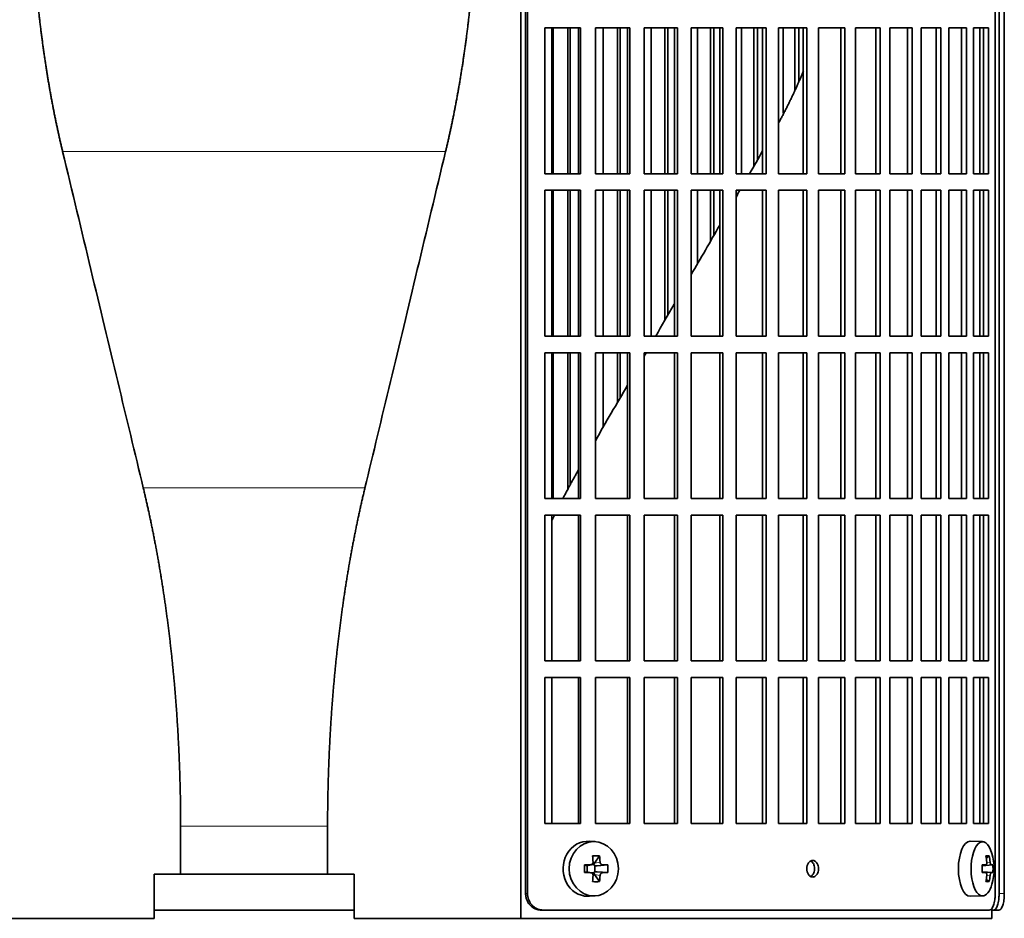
# Model space of a CAD drawing. Header units: millimetres. Extents: x 418 to 1310, y -1666 to 1543.
# Tile 11 of 26: x 526 to 705, y -210 to -47. Entities that reach past the tile are written whole.
import ezdxf

# ---------------------------------------------------------------- set-up
doc = ezdxf.new("R2010")
doc.units = ezdxf.units.MM
for name, color, linetype in [('M5X8_UNI7687', 7, 'Continuous'), ('VSI344-454_FILTR', 7, 'Continuous'), ('VSI344-454_SUPPO', 7, 'Continuous')]:
    doc.layers.add(name, color=color, linetype=linetype)

# ---------------------------------------------------------------- blocks, each defined once
blk = doc.blocks.new('SE')
at = {"layer": 'M5X8_UNI7687', "color": 7, "linetype": 'Continuous', "lineweight": 35}
for p, q in [((630.46, -195.98), (629.41, -195.91)), ((700.84, -195.98), (698.57, -195.91)), ((628.5, -200.21), (628.91, -200.37)), ((628.96, -200.37), (629.71, -200.18)), ((629.68, -200.16), (630.2, -200.16)), ((631.24, -198.57), (630.33, -199.87)), ((632.73, -200.21), (630.79, -200.37)), ((700.73, -200.26), (701.4, -200.19)), ((702.7, -200.21), (700.73, -200.36)), ((702.01, -198.57), (701.5, -198.96)), ((628.5, -201.6), (628.91, -201.44)), ((629.71, -201.63), (628.96, -201.44)), ((629.01, -201.45), (629.01, -200.36)), ((630.2, -201.66), (629.71, -201.66)), ((631.24, -203.24), (630.33, -201.94)), ((630.36, -200.34), (630.36, -201.47)), ((632.73, -201.6), (630.79, -201.44)), ((702.7, -201.6), (700.73, -201.46)), ((701.4, -201.62), (700.73, -201.55)), ((702.01, -203.24), (701.5, -202.85)), ((629.41, -205.9), (630.46, -205.83)), ((698.57, -205.9), (700.84, -205.84))]:
    blk.add_line(p, q, dxfattribs=at)
at = {"layer": 'M5X8_UNI7687', "color": 4, "linetype": 'Continuous', "lineweight": 9}
for p, q in [((628.91, -200.37), (629.6, -200.2)), ((630.33, -199.87), (631.34, -199.7)), ((631.79, -200.2), (630.79, -200.37)), ((702.41, -200.2), (700.73, -200.35)), ((700.73, -200.26), (701.39, -200.2)), ((701.59, -199.75), (702.2, -199.7)), ((629.6, -201.62), (628.91, -201.44)), ((631.34, -202.11), (630.33, -201.94)), ((630.79, -201.44), (631.79, -201.62)), ((700.73, -201.46), (702.41, -201.62)), ((701.39, -201.62), (700.73, -201.55)), ((702.2, -202.11), (701.59, -202.06))]:
    blk.add_line(p, q, dxfattribs=at)
at = {"layer": 'M5X8_UNI7687', "color": 7, "linetype": 'Continuous', "lineweight": 35}
for centre, radius, start, end in [((692.93, -200.91), 10, 343.7273, 16.2727), ((677.86, -200.91), 49.36, 179.1963, 180.8037), ((622.15, -200.91), 10.6, 356.2556, 3.7444), ((693.3, -200.91), 9.42, 355.7871, 4.2129)]:
    blk.add_arc(centre, radius, start, end, dxfattribs=at)
for centre, major_axis, ratio, start_param, end_param in [((629.14, -200.91), (0, -5), 0.906308, 3.081955, 6.283185), ((698.55, -200.91), (0, -5), 0.422618, 3.141593, 6.283185), ((700.81, -200.91), (0, -4.93), 0.422618, 2.175256, 6.283185), ((626.52, -201.06), (9.99, 0.37), 0.07899, 1.254131, 1.36869), ((627.45, -203.97), (8.86, 2.7), 0.529916, 0.974266, 1.123958), ((626.66, -200.91), (0, 10), 0.34202, -1.449667, -1.335108), ((630.79, -199.87), (-0.561, -0.512), 0.450112, 5.177855, 5.696055), ((630.59, -199.9), (-0.019, -0.502), 0.906042, 5.273044, 5.799842), ((626.38, -200.91), (0, 10), 0.5, -1.449667, -1.335108), ((626.52, -201.06), (9.99, 0.37), 0.07899, 0.897313, 1.011873), ((692.94, -201.06), (9.97, 0.79), 0.036834, 0.556003, 0.670562), ((696.22, -200.91), (0, -9.26), 0.488139, 1.49595, 1.645642), ((694.93, -203.97), (7.75, 5.06), 0.247104, 0.286808, 0.4365), ((693, -200.91), (0, 10), 0.866025, 4.833518, 4.948078), ((692.87, -200.91), (0, 10), 0.939693, 4.833518, 4.948078), ((692.94, -201.06), (9.97, 0.79), 0.036834, 0.199185, 0.313745), ((626.52, -200.75), (9.99, -0.37), 0.07899, -1.36869, -1.254131), ((628.91, -199.87), (-0.03, 0.507), 0.355475, 2.983295, 3.209876), ((628.91, -201.94), (-0.03, -0.507), 0.355475, 3.073309, 3.29989), ((626.66, -200.91), (0, -10), 0.34202, 1.335108, 1.449667), ((630.59, -201.91), (-0.019, 0.502), 0.906042, 0.483343, 1.010141), ((630.79, -201.94), (-0.561, 0.512), 0.450112, 0.58713, 1.105331), ((630.79, -199.87), (-0.85, -0.111), 0.58208, 0.96918, 1.487381), ((630.79, -201.94), (-0.85, 0.111), 0.58208, 4.795805, 5.314006), ((626.38, -200.91), (0, -10), 0.5, 1.335108, 1.449667), ((626.52, -200.75), (9.99, -0.37), 0.07899, -1.011873, -0.897313), ((692.94, -200.75), (9.97, -0.79), 0.036834, -0.670562, -0.556003), ((693, -200.91), (0, -10), 0.866025, 1.335108, 1.449667), ((692.87, -200.91), (0, -10), 0.939693, 1.335108, 1.449667), ((692.94, -200.75), (9.97, -0.79), 0.036834, -0.313745, -0.199185), ((627.45, -197.84), (8.86, -2.7), 0.529916, -1.123958, -0.974266), ((700.81, -200.91), (0, -4.93), 0.422618, 0, 0.966337), ((694.93, -197.84), (7.75, -5.06), 0.247104, -0.4365, -0.286808), ((629.14, -200.91), (0, -5), 0.906308, 0, 0.059638), ((698.55, -200.91), (0, -5), 0.422618, 0, 0.012961)]:
    blk.add_ellipse(centre, major_axis=major_axis, ratio=ratio, start_param=start_param, end_param=end_param, dxfattribs=at)
blk.add_ellipse((630.19, -200.91), major_axis=(0, -4.93), ratio=0.906308, dxfattribs=at)
for points in [[(629.6, -200.2), (629.62, -200.19), (629.65, -200.19), (629.7, -200.18), (629.74, -200.17), (629.78, -200.16), (629.82, -200.14), (629.86, -200.11), (629.9, -200.08), (629.93, -200.05), (629.96, -200.01), (629.99, -199.97), (630.01, -199.93), (630.03, -199.89), (630.04, -199.84), (630.05, -199.8), (630.06, -199.75), (630.06, -199.71), (630.06, -199.7)], [(631.34, -199.7), (631.34, -199.71), (631.35, -199.75), (631.36, -199.8), (631.37, -199.84), (631.39, -199.89), (631.41, -199.93), (631.43, -199.97), (631.46, -200.01), (631.49, -200.05), (631.52, -200.08), (631.56, -200.11), (631.59, -200.14), (631.63, -200.16), (631.67, -200.17), (631.71, -200.18), (631.75, -200.19), (631.78, -200.19), (631.79, -200.2)], [(701.39, -200.2), (701.4, -200.19), (701.42, -200.19), (701.44, -200.18), (701.46, -200.17), (701.49, -200.16), (701.51, -200.14), (701.53, -200.11), (701.54, -200.08), (701.56, -200.05), (701.57, -200.01), (701.59, -199.97), (701.59, -199.93), (701.6, -199.89), (701.6, -199.84), (701.61, -199.8), (701.6, -199.75), (701.6, -199.71), (701.6, -199.7)], [(702.2, -199.7), (702.2, -199.71), (702.21, -199.75), (702.21, -199.8), (702.22, -199.84), (702.23, -199.89), (702.24, -199.93), (702.26, -199.97), (702.27, -200.01), (702.28, -200.05), (702.3, -200.08), (702.32, -200.11), (702.33, -200.14), (702.35, -200.16), (702.36, -200.17), (702.38, -200.18), (702.39, -200.19), (702.4, -200.19), (702.41, -200.2)], [(630.06, -202.11), (630.06, -202.1), (630.06, -202.06), (630.05, -202.01), (630.04, -201.97), (630.03, -201.92), (630.01, -201.88), (629.99, -201.84), (629.96, -201.8), (629.93, -201.76), (629.9, -201.73), (629.86, -201.7), (629.82, -201.67), (629.78, -201.65), (629.74, -201.64), (629.7, -201.63), (629.65, -201.62), (629.62, -201.62), (629.6, -201.62)], [(631.79, -201.62), (631.78, -201.62), (631.75, -201.62), (631.71, -201.63), (631.67, -201.64), (631.63, -201.65), (631.59, -201.67), (631.56, -201.7), (631.52, -201.73), (631.49, -201.76), (631.46, -201.8), (631.43, -201.84), (631.41, -201.88), (631.39, -201.92), (631.37, -201.97), (631.36, -202.01), (631.35, -202.06), (631.34, -202.1), (631.34, -202.11)], [(701.6, -202.11), (701.6, -202.1), (701.6, -202.06), (701.61, -202.01), (701.6, -201.97), (701.6, -201.92), (701.59, -201.88), (701.59, -201.84), (701.57, -201.8), (701.56, -201.76), (701.54, -201.73), (701.53, -201.7), (701.51, -201.67), (701.49, -201.65), (701.46, -201.64), (701.44, -201.63), (701.42, -201.62), (701.4, -201.62), (701.39, -201.62)], [(702.41, -201.62), (702.4, -201.62), (702.39, -201.62), (702.38, -201.63), (702.36, -201.64), (702.35, -201.65), (702.33, -201.67), (702.32, -201.7), (702.3, -201.73), (702.28, -201.76), (702.27, -201.8), (702.26, -201.84), (702.24, -201.88), (702.23, -201.92), (702.22, -201.97), (702.21, -202.01), (702.21, -202.06), (702.2, -202.1), (702.2, -202.11)]]:
    blk.add_open_spline(points, degree=3, dxfattribs=at)
at = {"layer": 'VSI344-454_FILTR', "color": 7, "linetype": 'Continuous', "lineweight": 35}
for p, q in [((617.81, -205.41), (617.81, 67.59)), ((618.16, -205.41), (618.16, 67.59)), ((703.12, -205.41), (703.12, 67.59)), ((703.82, -205.41), (703.82, 63.59)), ((704.77, -205.41), (704.77, 63.59)), ((621.31, -74.66), (621.31, -48.16)), ((621.31, -48.16), (627.78, -48.16)), ((622.83, -74.66), (622.83, -48.16)), ((625.51, -74.66), (625.51, -48.16)), ((625.93, -74.66), (625.93, -48.16)), ((627.39, -74.66), (627.39, -48.16)), ((627.78, -74.66), (627.78, -48.16)), ((630.48, -74.66), (630.48, -48.16)), ((630.48, -48.16), (636.75, -48.16)), ((631.88, -74.66), (631.88, -48.16)), ((634.48, -74.66), (634.48, -48.16)), ((634.96, -74.66), (634.96, -48.16)), ((636.3, -74.66), (636.3, -48.16)), ((636.75, -74.66), (636.75, -48.16)), ((639.36, -74.66), (639.36, -48.16)), ((639.36, -48.16), (645.39, -48.16)), ((640.63, -74.66), (640.63, -48.16)), ((643.13, -74.66), (643.13, -48.16)), ((643.67, -74.66), (643.67, -48.16)), ((644.87, -74.66), (644.87, -48.16)), ((645.39, -74.66), (645.39, -48.16)), ((647.89, -74.66), (647.89, -48.16)), ((647.89, -48.16), (653.65, -48.16)), ((649.03, -74.66), (649.03, -48.16)), ((651.41, -74.66), (651.41, -48.16)), ((652.02, -74.66), (652.02, -48.16)), ((653.08, -74.66), (653.08, -48.16)), ((653.65, -74.66), (653.65, -48.16)), ((656.04, -74.66), (656.04, -48.16)), ((656.04, -48.16), (661.5, -48.16)), ((657.03, -74.66), (657.03, -48.16)), ((659.3, -73.24), (659.3, -48.16)), ((659.95, -72.1), (659.95, -48.16)), ((660.87, -74.66), (660.87, -48.16)), ((661.5, -74.66), (661.5, -48.16)), ((663.76, -74.66), (663.76, -48.16)), ((663.76, -48.16), (668.9, -48.16)), ((664.6, -63.66), (664.6, -48.16)), ((666.73, -59.5), (666.73, -48.16)), ((667.44, -57.78), (667.44, -48.16)), ((668.22, -74.66), (668.22, -48.16)), ((668.9, -74.66), (668.9, -48.16)), ((671.01, -48.16), (675.81, -48.16)), ((671.01, -74.66), (671.01, -48.16)), ((675.07, -74.66), (675.07, -48.16)), ((675.81, -74.66), (675.81, -48.16)), ((677.76, -48.16), (682.19, -48.16)), ((677.76, -74.66), (677.76, -48.16)), ((681.41, -74.66), (681.41, -48.16)), ((682.19, -74.66), (682.19, -48.16)), ((683.99, -48.16), (688.02, -48.16)), ((683.99, -74.66), (683.99, -48.16)), ((687.2, -74.66), (687.2, -48.16)), ((688.02, -74.66), (688.02, -48.16)), ((689.65, -48.16), (693.27, -48.16)), ((689.65, -74.66), (689.65, -48.16)), ((692.41, -74.66), (692.41, -48.16)), ((693.27, -74.66), (693.27, -48.16)), ((694.71, -48.16), (697.91, -48.16)), ((694.71, -74.66), (694.71, -48.16)), ((697.02, -74.66), (697.02, -48.16)), ((697.91, -74.66), (697.91, -48.16)), ((699.17, -48.16), (701.92, -48.16)), ((699.17, -74.66), (699.17, -48.16)), ((701, -74.66), (701, -48.16)), ((701.92, -74.66), (701.92, -48.16)), ((621.31, -74.66), (627.78, -74.66)), ((630.48, -74.66), (636.75, -74.66)), ((639.36, -74.66), (645.39, -74.66)), ((647.89, -74.66), (653.65, -74.66)), ((656.04, -74.66), (661.5, -74.66)), ((663.76, -74.66), (668.9, -74.66)), ((671.01, -74.66), (675.81, -74.66)), ((677.76, -74.66), (682.19, -74.66)), ((683.99, -74.66), (688.02, -74.66)), ((689.65, -74.66), (693.27, -74.66)), ((694.71, -74.66), (697.91, -74.66)), ((699.17, -74.66), (701.92, -74.66)), ((621.31, -104.16), (621.31, -77.66)), ((621.31, -77.66), (627.78, -77.66)), ((622.83, -104.16), (622.83, -77.66)), ((625.51, -104.16), (625.51, -77.66)), ((625.93, -104.16), (625.93, -77.66)), ((627.39, -104.16), (627.39, -77.66)), ((627.78, -104.16), (627.78, -77.66)), ((630.48, -104.16), (630.48, -77.66)), ((630.48, -77.66), (636.75, -77.66)), ((631.88, -104.16), (631.88, -77.66)), ((634.48, -104.16), (634.48, -77.66)), ((634.96, -104.16), (634.96, -77.66)), ((636.3, -104.16), (636.3, -77.66)), ((636.75, -104.16), (636.75, -77.66)), ((639.36, -104.16), (639.36, -77.66)), ((639.36, -77.66), (645.39, -77.66)), ((640.63, -104.16), (640.63, -77.66)), ((643.13, -101.24), (643.13, -77.66)), ((643.67, -100.3), (643.67, -77.66)), ((644.87, -104.16), (644.87, -77.66)), ((645.39, -104.16), (645.39, -77.66)), ((647.89, -104.16), (647.89, -77.66)), ((647.89, -77.66), (653.65, -77.66)), ((649.03, -91.02), (649.03, -77.66)), ((651.41, -86.89), (651.41, -77.66)), ((652.02, -85.85), (652.02, -77.66)), ((653.08, -104.16), (653.08, -77.66)), ((653.65, -104.16), (653.65, -77.66)), ((656.04, -104.16), (656.04, -77.66)), ((656.04, -77.66), (661.5, -77.66)), ((660.87, -104.16), (660.87, -77.66)), ((661.5, -104.16), (661.5, -77.66)), ((663.76, -104.16), (663.76, -77.66)), ((663.76, -77.66), (668.9, -77.66)), ((668.22, -104.16), (668.22, -77.66)), ((668.9, -104.16), (668.9, -77.66)), ((671.01, -77.66), (675.81, -77.66)), ((671.01, -104.16), (671.01, -77.66)), ((675.07, -104.16), (675.07, -77.66)), ((675.81, -104.16), (675.81, -77.66)), ((677.76, -77.66), (682.19, -77.66)), ((677.76, -104.16), (677.76, -77.66)), ((681.41, -104.16), (681.41, -77.66)), ((682.19, -104.16), (682.19, -77.66)), ((683.99, -77.66), (688.02, -77.66)), ((683.99, -104.16), (683.99, -77.66)), ((687.2, -104.16), (687.2, -77.66)), ((688.02, -104.16), (688.02, -77.66)), ((689.65, -77.66), (693.27, -77.66)), ((689.65, -104.16), (689.65, -77.66)), ((692.41, -104.16), (692.41, -77.66)), ((693.27, -104.16), (693.27, -77.66)), ((694.71, -77.66), (697.91, -77.66)), ((694.71, -104.16), (694.71, -77.66)), ((697.02, -104.16), (697.02, -77.66)), ((697.91, -104.16), (697.91, -77.66)), ((699.17, -77.66), (701.92, -77.66)), ((699.17, -104.16), (699.17, -77.66)), ((701, -104.16), (701, -77.66)), ((701.92, -104.16), (701.92, -77.66)), ((621.31, -104.16), (627.78, -104.16)), ((630.48, -104.16), (636.75, -104.16)), ((639.36, -104.16), (645.39, -104.16)), ((647.89, -104.16), (653.65, -104.16)), ((656.04, -104.16), (661.5, -104.16)), ((663.76, -104.16), (668.9, -104.16)), ((671.01, -104.16), (675.81, -104.16)), ((677.76, -104.16), (682.19, -104.16)), ((683.99, -104.16), (688.02, -104.16)), ((689.65, -104.16), (693.27, -104.16)), ((694.71, -104.16), (697.91, -104.16)), ((699.17, -104.16), (701.92, -104.16)), ((621.31, -133.66), (621.31, -107.16)), ((621.31, -107.16), (627.78, -107.16)), ((622.83, -133.66), (622.83, -107.16)), ((625.51, -132.13), (625.51, -107.16)), ((625.93, -131.31), (625.93, -107.16)), ((627.39, -133.66), (627.39, -107.16)), ((627.78, -133.66), (627.78, -107.16)), ((630.48, -133.66), (630.48, -107.16)), ((630.48, -107.16), (636.75, -107.16)), ((631.88, -120.72), (631.88, -107.16)), ((634.48, -116.22), (634.48, -107.16)), ((634.96, -115.38), (634.96, -107.16)), ((636.3, -133.66), (636.3, -107.16)), ((636.75, -133.66), (636.75, -107.16)), ((639.36, -133.66), (639.36, -107.16)), ((639.36, -107.16), (645.39, -107.16)), ((644.87, -133.66), (644.87, -107.16)), ((645.39, -133.66), (645.39, -107.16)), ((647.89, -133.66), (647.89, -107.16)), ((647.89, -107.16), (653.65, -107.16)), ((653.08, -133.66), (653.08, -107.16)), ((653.65, -133.66), (653.65, -107.16)), ((656.04, -133.66), (656.04, -107.16)), ((656.04, -107.16), (661.5, -107.16)), ((660.87, -133.66), (660.87, -107.16)), ((661.5, -133.66), (661.5, -107.16)), ((663.76, -133.66), (663.76, -107.16)), ((663.76, -107.16), (668.9, -107.16)), ((668.22, -133.66), (668.22, -107.16)), ((668.9, -133.66), (668.9, -107.16)), ((671.01, -107.16), (675.81, -107.16)), ((671.01, -133.66), (671.01, -107.16)), ((675.07, -133.66), (675.07, -107.16)), ((675.81, -133.66), (675.81, -107.16)), ((677.76, -107.16), (682.19, -107.16)), ((677.76, -133.66), (677.76, -107.16)), ((681.41, -133.66), (681.41, -107.16)), ((682.19, -133.66), (682.19, -107.16)), ((683.99, -107.16), (688.02, -107.16)), ((683.99, -133.66), (683.99, -107.16)), ((687.2, -133.66), (687.2, -107.16)), ((688.02, -133.66), (688.02, -107.16)), ((689.65, -107.16), (693.27, -107.16)), ((689.65, -133.66), (689.65, -107.16)), ((692.41, -133.66), (692.41, -107.16)), ((693.27, -133.66), (693.27, -107.16)), ((694.71, -107.16), (697.91, -107.16)), ((694.71, -133.66), (694.71, -107.16)), ((697.02, -133.66), (697.02, -107.16)), ((697.91, -133.66), (697.91, -107.16)), ((699.17, -107.16), (701.92, -107.16)), ((699.17, -133.66), (699.17, -107.16)), ((701, -133.66), (701, -107.16)), ((701.92, -133.66), (701.92, -107.16)), ((621.31, -133.66), (627.78, -133.66)), ((630.48, -133.66), (636.75, -133.66)), ((639.36, -133.66), (645.39, -133.66)), ((647.89, -133.66), (653.65, -133.66)), ((656.04, -133.66), (661.5, -133.66)), ((663.76, -133.66), (668.9, -133.66)), ((671.01, -133.66), (675.81, -133.66)), ((677.76, -133.66), (682.19, -133.66)), ((683.99, -133.66), (688.02, -133.66)), ((689.65, -133.66), (693.27, -133.66)), ((694.71, -133.66), (697.91, -133.66)), ((699.17, -133.66), (701.92, -133.66)), ((621.31, -163.16), (621.31, -136.66)), ((621.31, -136.66), (627.78, -136.66)), ((627.39, -163.16), (627.39, -136.66)), ((627.78, -163.16), (627.78, -136.66)), ((630.48, -163.16), (630.48, -136.66)), ((630.48, -136.66), (636.75, -136.66)), ((636.3, -163.16), (636.3, -136.66)), ((636.75, -163.16), (636.75, -136.66)), ((639.36, -163.16), (639.36, -136.66)), ((639.36, -136.66), (645.39, -136.66)), ((644.87, -163.16), (644.87, -136.66)), ((645.39, -163.16), (645.39, -136.66)), ((647.89, -163.16), (647.89, -136.66)), ((647.89, -136.66), (653.65, -136.66)), ((653.08, -163.16), (653.08, -136.66)), ((653.65, -163.16), (653.65, -136.66)), ((656.04, -163.16), (656.04, -136.66)), ((656.04, -136.66), (661.5, -136.66)), ((660.87, -163.16), (660.87, -136.66)), ((661.5, -163.16), (661.5, -136.66)), ((663.76, -163.16), (663.76, -136.66)), ((663.76, -136.66), (668.9, -136.66)), ((668.22, -163.16), (668.22, -136.66)), ((668.9, -163.16), (668.9, -136.66)), ((671.01, -136.66), (675.81, -136.66)), ((671.01, -163.16), (671.01, -136.66)), ((675.07, -163.16), (675.07, -136.66)), ((675.81, -163.16), (675.81, -136.66)), ((677.76, -136.66), (682.19, -136.66)), ((677.76, -163.16), (677.76, -136.66)), ((681.41, -163.16), (681.41, -136.66)), ((682.19, -163.16), (682.19, -136.66)), ((683.99, -136.66), (688.02, -136.66)), ((683.99, -163.16), (683.99, -136.66)), ((687.2, -163.16), (687.2, -136.66)), ((688.02, -163.16), (688.02, -136.66)), ((689.65, -136.66), (693.27, -136.66)), ((689.65, -163.16), (689.65, -136.66)), ((692.41, -163.16), (692.41, -136.66)), ((693.27, -163.16), (693.27, -136.66)), ((694.71, -136.66), (697.91, -136.66)), ((694.71, -163.16), (694.71, -136.66)), ((697.02, -163.16), (697.02, -136.66)), ((697.91, -163.16), (697.91, -136.66)), ((699.17, -136.66), (701.92, -136.66)), ((699.17, -163.16), (699.17, -136.66)), ((701, -163.16), (701, -136.66)), ((701.92, -163.16), (701.92, -136.66)), ((621.31, -163.16), (627.78, -163.16)), ((630.48, -163.16), (636.75, -163.16)), ((639.36, -163.16), (645.39, -163.16)), ((647.89, -163.16), (653.65, -163.16)), ((656.04, -163.16), (661.5, -163.16)), ((663.76, -163.16), (668.9, -163.16)), ((671.01, -163.16), (675.81, -163.16)), ((677.76, -163.16), (682.19, -163.16)), ((683.99, -163.16), (688.02, -163.16)), ((689.65, -163.16), (693.27, -163.16)), ((694.71, -163.16), (697.91, -163.16)), ((699.17, -163.16), (701.92, -163.16)), ((621.31, -192.66), (621.31, -166.16)), ((621.31, -166.16), (627.78, -166.16)), ((627.39, -192.66), (627.39, -166.16)), ((627.78, -192.66), (627.78, -166.16)), ((630.48, -192.66), (630.48, -166.16)), ((630.48, -166.16), (636.75, -166.16)), ((636.3, -192.66), (636.3, -166.16)), ((636.75, -192.66), (636.75, -166.16)), ((639.36, -192.66), (639.36, -166.16)), ((639.36, -166.16), (645.39, -166.16)), ((644.87, -192.66), (644.87, -166.16)), ((645.39, -192.66), (645.39, -166.16)), ((647.89, -192.66), (647.89, -166.16)), ((647.89, -166.16), (653.65, -166.16)), ((653.08, -192.66), (653.08, -166.16)), ((653.65, -192.66), (653.65, -166.16)), ((656.04, -192.66), (656.04, -166.16)), ((656.04, -166.16), (661.5, -166.16)), ((660.87, -192.66), (660.87, -166.16)), ((661.5, -192.66), (661.5, -166.16)), ((663.76, -192.66), (663.76, -166.16)), ((663.76, -166.16), (668.9, -166.16)), ((668.22, -192.66), (668.22, -166.16)), ((668.9, -192.66), (668.9, -166.16)), ((671.01, -166.16), (675.81, -166.16)), ((671.01, -192.66), (671.01, -166.16)), ((675.07, -192.66), (675.07, -166.16)), ((675.81, -192.66), (675.81, -166.16)), ((677.76, -166.16), (682.19, -166.16)), ((677.76, -192.66), (677.76, -166.16)), ((681.41, -192.66), (681.41, -166.16)), ((682.19, -192.66), (682.19, -166.16)), ((683.99, -166.16), (688.02, -166.16)), ((683.99, -192.66), (683.99, -166.16)), ((687.2, -192.66), (687.2, -166.16)), ((688.02, -192.66), (688.02, -166.16)), ((689.65, -166.16), (693.27, -166.16)), ((689.65, -192.66), (689.65, -166.16)), ((692.41, -192.66), (692.41, -166.16)), ((693.27, -192.66), (693.27, -166.16)), ((694.71, -166.16), (697.91, -166.16)), ((694.71, -192.66), (694.71, -166.16)), ((697.02, -192.66), (697.02, -166.16)), ((697.91, -192.66), (697.91, -166.16)), ((699.17, -166.16), (701.92, -166.16)), ((699.17, -192.66), (699.17, -166.16)), ((701, -192.66), (701, -166.16)), ((701.92, -192.66), (701.92, -166.16)), ((621.31, -192.66), (627.78, -192.66)), ((630.48, -192.66), (636.75, -192.66)), ((639.36, -192.66), (645.39, -192.66)), ((647.89, -192.66), (653.65, -192.66)), ((656.04, -192.66), (661.5, -192.66)), ((663.76, -192.66), (668.9, -192.66)), ((671.01, -192.66), (675.81, -192.66)), ((677.76, -192.66), (682.19, -192.66)), ((683.99, -192.66), (688.02, -192.66)), ((689.65, -192.66), (693.27, -192.66)), ((694.71, -192.66), (697.91, -192.66)), ((699.17, -192.66), (701.92, -192.66)), ((550.32, -208.41), (586.66, -208.41)), ((620.96, -208.41), (620.62, -208.41)), ((620.96, -208.41), (702.05, -208.41)), ((702.49, -208.41), (702.85, -208.41)), ((703.8, -208.41), (702.85, -208.41))]:
    blk.add_line(p, q, dxfattribs=at)
at = {"layer": 'VSI344-454_FILTR', "color": 4, "linetype": 'Continuous', "lineweight": 9}
for p, q in [((618.16, -205.41), (617.81, -205.41)), ((704.77, -205.41), (703.82, -205.41))]:
    blk.add_line(p, q, dxfattribs=at)
at = {"layer": 'VSI344-454_FILTR', "color": 7, "linetype": 'Continuous', "lineweight": 35}
for points, knots in [([(669.96, -202.41), (669.89, -202.4), (669.75, -202.39), (669.48, -202.27), (669.18, -201.98), (668.95, -201.48), (668.87, -200.9), (668.95, -200.31), (669.16, -199.87), (669.42, -199.59), (669.68, -199.43), (669.87, -199.41), (669.96, -199.41)], [0, 0, 0, 0, 0.064066, 0.126815, 0.254692, 0.378277, 0.50107, 0.625893, 0.749447, 0.833633, 0.916759, 1, 1, 1, 1]), ([(669.6, -202.32), (669.66, -202.29), (669.81, -202.19), (670.04, -201.94), (670.25, -201.5), (670.33, -200.91), (670.26, -200.33), (670.03, -199.83), (669.78, -199.59), (669.63, -199.5), (669.62, -199.5)], [0.1064378, 0.1064378, 0.1064378, 0.1064378, 0.1663652, 0.2505516, 0.3741057, 0.498929, 0.621722, 0.7453065, 0.8731842, 0.8878187, 0.8878187, 0.8878187, 0.8878187]), ([(669.96, -199.41), (670.03, -199.41), (670.17, -199.42), (670.44, -199.54), (670.73, -199.83), (670.96, -200.33), (671.04, -200.91), (670.96, -201.5), (670.75, -201.94), (670.49, -202.22), (670.24, -202.38), (670.05, -202.4), (669.96, -202.41)], [0, 0, 0, 0, 0.064066, 0.126815, 0.254692, 0.378277, 0.50107, 0.625893, 0.749447, 0.833633, 0.916759, 1, 1, 1, 1]), ([(620.62, -208.41), (620.56, -208.4), (620.46, -208.4), (620.3, -208.39), (620.15, -208.36), (619.99, -208.33), (619.84, -208.29), (619.69, -208.24), (619.42, -208.13), (619.05, -207.92), (618.62, -207.54), (618.27, -207.08), (618.05, -206.65), (617.93, -206.28), (617.86, -205.99), (617.82, -205.7), (617.81, -205.5), (617.81, -205.41)], [0, 0, 0, 0, 0.036074, 0.071827, 0.107372, 0.142823, 0.178296, 0.213907, 0.249769, 0.37568, 0.49974, 0.623937, 0.750153, 0.812742, 0.874833, 0.937047, 1, 1, 1, 1]), ([(618.16, -205.41), (618.16, -205.46), (618.16, -205.57), (618.17, -205.74), (618.2, -205.91), (618.23, -206.07), (618.27, -206.23), (618.31, -206.39), (618.42, -206.68), (618.62, -207.08), (618.97, -207.54), (619.4, -207.92), (619.8, -208.15), (620.15, -208.28), (620.42, -208.35), (620.69, -208.4), (620.87, -208.4), (620.96, -208.41)], [0, 0, 0, 0, 0.036092, 0.07186, 0.10742, 0.142884, 0.178369, 0.213992, 0.249865, 0.376032, 0.500265, 0.624304, 0.750267, 0.812832, 0.874898, 0.937082, 1, 1, 1, 1]), ([(702.05, -208.41), (702.07, -208.4), (702.11, -208.4), (702.18, -208.39), (702.24, -208.36), (702.3, -208.33), (702.35, -208.29), (702.41, -208.24), (702.51, -208.13), (702.66, -207.92), (702.82, -207.54), (702.95, -207.08), (703.03, -206.65), (703.08, -206.28), (703.1, -205.99), (703.12, -205.7), (703.12, -205.5), (703.12, -205.41)], [0, 0, 0, 0, 0.036074, 0.071827, 0.107372, 0.142823, 0.178296, 0.213907, 0.249769, 0.375679, 0.49974, 0.623937, 0.750153, 0.812742, 0.874833, 0.937047, 1, 1, 1, 1]), ([(702.85, -208.41), (702.87, -208.4), (702.91, -208.4), (702.96, -208.39), (703.02, -208.36), (703.07, -208.33), (703.13, -208.29), (703.18, -208.24), (703.27, -208.13), (703.4, -207.92), (703.55, -207.54), (703.67, -207.08), (703.74, -206.65), (703.78, -206.28), (703.81, -205.99), (703.82, -205.7), (703.82, -205.5), (703.82, -205.41)], [0, 0, 0, 0, 0.036074, 0.071835, 0.107394, 0.142867, 0.178369, 0.214016, 0.24992, 0.375515, 0.499619, 0.623903, 0.749864, 0.812553, 0.874725, 0.937001, 1, 1, 1, 1]), ([(704.77, -205.41), (704.77, -205.46), (704.77, -205.57), (704.77, -205.74), (704.76, -205.91), (704.75, -206.07), (704.74, -206.24), (704.72, -206.4), (704.68, -206.69), (704.62, -207.08), (704.5, -207.54), (704.35, -207.92), (704.21, -208.15), (704.09, -208.28), (704, -208.35), (703.9, -208.4), (703.84, -208.4), (703.8, -208.41)], [0, 0, 0, 0, 0.03611, 0.071905, 0.107497, 0.143003, 0.178538, 0.214218, 0.250157, 0.376062, 0.500393, 0.624478, 0.750119, 0.812755, 0.87487, 0.93708, 1, 1, 1, 1])]:
    blk.add_open_spline(points, degree=3, knots=knots, dxfattribs=at)
at = {"layer": 'VSI344-454_SUPPO', "color": 7, "linetype": 'Continuous', "lineweight": 35}
for p, q in [((616.96, -209.91), (616.96, 68.18)), ((622.56, -74.66), (622.56, -48.16)), ((700.33, -74.66), (700.33, -48.16)), ((622.56, -104.16), (622.56, -77.66)), ((700.33, -104.16), (700.33, -77.66)), ((622.56, -133.66), (622.56, -107.16)), ((700.33, -133.66), (700.33, -107.16)), ((622.56, -163.16), (622.56, -136.66)), ((700.33, -163.16), (700.33, -136.66)), ((622.56, -192.66), (622.56, -166.16)), ((700.33, -192.66), (700.33, -166.16)), ((555.14, -201.91), (555.14, -193.17)), ((581.84, -201.91), (581.84, -193.17)), ((555.14, -201.91), (550.32, -201.91)), ((550.32, -201.91), (550.32, -209.91)), ((555.14, -201.91), (581.84, -201.91)), ((581.84, -201.91), (586.66, -201.91)), ((586.66, -201.91), (586.66, -209.91)), ((702.49, -209.91), (702.49, -208.13)), ((520.02, -209.91), (550.32, -209.91)), ((616.96, -209.91), (586.66, -209.91)), ((616.96, -209.91), (702.49, -209.91))]:
    blk.add_line(p, q, dxfattribs=at)
at = {"layer": 'VSI344-454_SUPPO', "color": 4, "linetype": 'Continuous', "lineweight": 9}
for p, q in [((533.7, -70.6), (603.28, -70.6)), ((588.63, -131.7), (548.35, -131.7)), ((581.84, -193.17), (555.14, -193.17))]:
    blk.add_line(p, q, dxfattribs=at)
at = {"layer": 'VSI344-454_SUPPO', "color": 7, "linetype": 'Continuous', "lineweight": 35}
for points, degree, knots in [([(533.7, -70.6), (532.28, -64.66), (531.19, -58.29), (530.1, -51.89), (529.36, -45.17), (528.62, -38.46), (528.25, -31.52), (528.04, -27.67), (527.95, -23.8)], 2, [0, 0, 0, 0.25, 0.25, 0.5, 0.5, 0.75, 0.75, 0.8891852, 0.8891852, 0.8891852]), ([(609.03, -23.8), (608.94, -27.67), (608.73, -31.52), (608.36, -38.46), (607.62, -45.17), (606.88, -51.89), (605.79, -58.29), (604.7, -64.66), (603.28, -70.6)], 2, [0.1108193, 0.1108193, 0.1108193, 0.25, 0.25, 0.5, 0.5, 0.75, 0.75, 1, 1, 1]), ([(641.45, -104.16), (642.56, -102.23), (643.7, -100.25), (644.85, -98.27), (644.87, -98.22)], 3, [0.40501294, 0.40501294, 0.40501294, 0.40501294, 0.5, 0.50245824, 0.50245824, 0.50245824, 0.50245824]), ([(555.14, -193.17), (555.14, -185.07), (554.7, -177.07), (554.27, -169.03), (553.41, -161.25), (552.55, -153.45), (551.28, -146.02), (550.01, -138.6), (548.35, -131.7)], 2, [0, 0, 0, 0.25, 0.25, 0.5, 0.5, 0.75, 0.75, 1, 1, 1]), ([(588.63, -131.7), (586.97, -138.6), (585.7, -146.02), (584.43, -153.45), (583.57, -161.25), (582.71, -169.03), (582.28, -177.07), (581.84, -185.07), (581.84, -193.17)], 2, [0, 0, 0, 0.25, 0.25, 0.5, 0.5, 0.75, 0.75, 1, 1, 1])]:
    blk.add_open_spline(points, degree=degree, knots=knots, dxfattribs=at)
for points, degree in [([(668.3, -55.94), (666.31, -60.77), (663.82, -65.34)], 2), ([(548.35, -131.7), (546.85, -125.45), (543.77, -112.6), (538.88, -92.24), (535.46, -77.93), (533.7, -70.6)], 3), ([(588.63, -131.7), (590.13, -125.45), (593.21, -112.6), (598.1, -92.24), (601.52, -77.93), (603.28, -70.6)], 3), ([(658.48, -74.66), (659.27, -73.27), (660.07, -71.89), (660.87, -70.5)], 3), ([(656.04, -78.88), (656.27, -78.47), (656.51, -78.06), (656.74, -77.66)], 3), ([(647.89, -92.99), (649.62, -90), (651.34, -87.01), (653.08, -84)], 3), ([(639.36, -107.77), (639.48, -107.56), (639.6, -107.36), (639.71, -107.16)], 3), ([(630.48, -123.14), (632.41, -119.8), (634.35, -116.44), (636.3, -113.07)], 3), ([(627.38, -128.52), (625.94, -131.02), (624.61, -133.59)], 2), ([(627.38, -128.52), (627.38, -128.51), (627.39, -128.51), (627.39, -128.5)], 3), ([(623.09, -136.62), (622.81, -137.2), (622.53, -137.79)], 2)]:
    blk.add_open_spline(points, degree=degree, dxfattribs=at)

msp = doc.modelspace()

# ---------------------------------------------------------------- block references
msp.add_blockref('SE', (0, 0))

doc.saveas('drawing.dxf')
